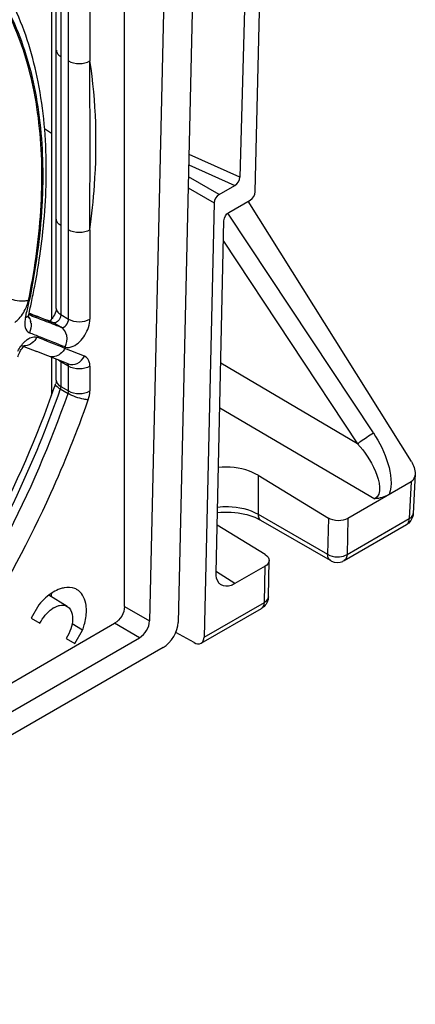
# Model space of a CAD drawing. Header units: inches. Extents: x 0 to 82.7, y 0 to 58.5.
# Tile 50 of 66: x 78.146 to 78.712, y 15.478 to 16.888. Entities that reach past the tile are written whole.
import ezdxf

# ---------------------------------------------------------------- set-up
doc = ezdxf.new("R2010")
doc.units = ezdxf.units.IN
doc.header["$LTSCALE"] = 4.547244
doc.header["$MEASUREMENT"] = 0
doc.layers.get('0').update_dxf_attribs({"linetype": 'CONTINUOUS'})

msp = doc.modelspace()

# ---------------------------------------------------------------- linework, layer by layer
at = {"color": 7, "linetype": 'CONTINUOUS'}
for p, q in [((78.4051, 17.4363), (78.3727, 16.0246)), ((78.3627, 17.3861), (78.3315, 16.0266)), ((78.2956, 16.0474), (78.2956, 17.3629)), ((78.1912, 17.0855), (78.1912, 16.4588)), ((78.198, 16.4742), (78.198, 17.0744)), ((78.2044, 17.0655), (78.2044, 16.4653)), ((78.2155, 16.4589), (78.2155, 17.0591)), ((78.2461, 17.0591), (78.2461, 16.8287)), ((78.4831, 16.6414), (78.4903, 16.962)), ((78.468, 16.9237), (78.4611, 16.6622)), ((78.181, 16.732), (78.1912, 16.7251)), ((78.4611, 16.6622), (78.3881, 16.6947)), ((78.3877, 16.6796), (78.4539, 16.6502)), ((78.1786, 16.6646), (78.1774, 16.6637)), ((78.4312, 16.6372), (78.3873, 16.6625)), ((78.387, 16.6467), (78.4241, 16.6252)), ((78.4312, 16.6372), (78.4539, 16.6502)), ((78.4241, 16.6252), (78.4096, 16.0033)), ((78.4453, 16.6117), (78.4759, 16.6294)), ((78.7067, 16.255), (78.4729, 16.6276)), ((78.6522, 16.2958), (78.4437, 16.6107)), ((78.4268, 16.0958), (78.4382, 16.5998)), ((78.2461, 16.5865), (78.2461, 16.4589)), ((78.4375, 16.5705), (78.6296, 16.2805)), ((78.1582, 16.4642), (78.1585, 16.465)), ((78.1586, 16.4671), (78.1643, 16.465)), ((78.1624, 16.4659), (78.159, 16.4672)), ((78.1643, 16.465), (78.1701, 16.4628)), ((78.1802, 16.459), (78.1742, 16.4613)), ((78.1863, 16.4567), (78.1802, 16.459)), ((78.1818, 16.4582), (78.1878, 16.4559)), ((78.1881, 16.4559), (78.1863, 16.4567)), ((78.1878, 16.4559), (78.1905, 16.4549)), ((78.1906, 16.455), (78.1881, 16.4559)), ((78.1905, 16.4549), (78.1938, 16.4535)), ((78.1919, 16.4545), (78.1906, 16.455)), ((78.1919, 16.4545), (78.1939, 16.4535)), ((78.2044, 16.4653), (78.2043, 16.4639)), ((78.2044, 16.4653), (78.2155, 16.4589)), ((78.205, 16.4471), (78.1938, 16.4535)), ((78.1563, 16.4295), (78.1588, 16.4311)), ((78.1514, 16.4195), (78.1702, 16.4123)), ((78.2152, 16.3947), (78.1702, 16.4123)), ((78.2103, 16.417), (78.2108, 16.4189)), ((78.2384, 16.406), (78.2103, 16.417)), ((78.1912, 16.4041), (78.1912, 16.3501)), ((78.198, 16.3714), (78.198, 16.4014)), ((78.204, 16.3989), (78.2037, 16.3979)), ((78.2155, 16.3913), (78.2044, 16.3977)), ((78.2044, 16.3977), (78.2044, 16.3625)), ((78.2155, 16.3561), (78.2155, 16.3913)), ((78.2461, 16.3913), (78.2461, 16.3561)), ((78.6296, 16.2805), (78.4335, 16.3956)), ((78.2025, 16.3637), (78.2044, 16.3625)), ((78.2037, 16.3588), (78.2148, 16.3523)), ((78.2044, 16.3625), (78.2155, 16.3561)), ((78.4321, 16.3319), (78.6542, 16.2015)), ((78.487, 16.2352), (78.5878, 16.174)), ((78.487, 16.2352), (78.487, 16.1796)), ((78.712, 16.2372), (78.7094, 16.1807)), ((78.7061, 16.2257), (78.6156, 16.1735)), ((78.7061, 16.2257), (78.7037, 16.1732)), ((78.487, 16.1796), (78.5866, 16.1221)), ((78.5878, 16.174), (78.5866, 16.1221)), ((78.6156, 16.1735), (78.6145, 16.1216)), ((78.6145, 16.1216), (78.7037, 16.1732)), ((78.7037, 16.1732), (78.7054, 16.1742)), ((78.4973, 16.1217), (78.4283, 16.1637)), ((78.5907, 16.113), (78.491, 16.1706)), ((78.6104, 16.113), (78.6996, 16.1646)), ((78.6125, 16.1207), (78.6145, 16.1216)), ((78.4973, 16.1052), (78.4539, 16.0801)), ((78.4961, 16.0533), (78.4973, 16.1052)), ((78.5019, 16.0613), (78.5031, 16.1132)), ((78.4539, 16.0801), (78.4274, 16.0968)), ((78.2137, 16.0474), (78.1872, 16.0634)), ((78.173, 16.0498), (78.162, 16.0307)), ((78.1946, 16.0456), (78.1984, 16.0475)), ((78.2956, 16.0474), (78.3315, 16.0266)), ((78.4096, 16.0033), (78.4961, 16.0533)), ((78.4961, 16.0533), (78.4978, 16.0545)), ((78.4054, 15.9947), (78.4921, 16.0447)), ((77.9592, 15.8371), (78.2816, 16.0233)), ((78.162, 16.0307), (78.1745, 16.0234)), ((78.2357, 16.0136), (78.2205, 16.0224)), ((78.3172, 16.0027), (78.2816, 16.0233)), ((78.2247, 15.9945), (78.2357, 16.0136)), ((78.3954, 15.9956), (78.3692, 16.0102)), ((78.3512, 15.9887), (76.7783, 15.0806)), ((76.8139, 15.1348), (78.3172, 16.0027)), ((78.2121, 16.0017), (78.2247, 15.9945))]:
    msp.add_line(p, q, dxfattribs=at)
for points in [[(78.1579, 16.461), (78.158, 16.461), (78.158, 16.4607), (78.158, 16.4608), (78.158, 16.4611), (78.158, 16.4618), (78.1581, 16.4628), (78.1583, 16.4641), (78.1585, 16.465)], [(78.1428, 16.4048), (78.1432, 16.406), (78.1438, 16.4079), (78.1447, 16.4098), (78.1457, 16.4117)], [(78.1457, 16.4117), (78.1468, 16.4137), (78.1479, 16.4154), (78.1491, 16.417), (78.1502, 16.4183), (78.1512, 16.4193)], [(78.1512, 16.4193), (78.152, 16.4201), (78.1523, 16.4203)], [(78.2043, 16.3613), (78.2043, 16.3609), (78.2042, 16.3605), (78.2041, 16.3601), (78.204, 16.3596), (78.2038, 16.3592), (78.2037, 16.3588)], [(78.2044, 16.3625), (78.2044, 16.3621), (78.2044, 16.3617), (78.2043, 16.3613)], [(78.2148, 16.3523), (78.215, 16.3528), (78.2151, 16.3532), (78.2152, 16.3536), (78.2153, 16.3541), (78.2154, 16.3545), (78.2154, 16.3549), (78.2155, 16.3553), (78.2155, 16.3557), (78.2155, 16.3561)]]:
    msp.add_lwpolyline(points, dxfattribs=at)
for centre, radius, start, end in [((27.4678, 16.7076), 50.7785, 359.86337, 0.13663), ((77.4211, 16.6726), 0.7626, 359.3999, 0.3276), ((77.1405, 16.7014), 1.045, 348.0672, 349.3776), ((78.1009, 16.4988), 0.0587, 335.79, 343.6521), ((77.1218, 16.7005), 1.0595, 347.1984, 348.2512), ((78.103, 16.4982), 0.0565, 343.6185, 347.7171), ((77.1123, 16.7074), 1.0739, 346.9564, 348.0683), ((78.2032, 16.4504), 0.0504, 167.4913, 171.725), ((77.1028, 16.7048), 1.079, 346.9584, 347.2009), ((77.0155, 13.4208), 3.2516, 69.2082, 69.4202), ((78.1399, 16.4502), 0.022, 6.9709, 13.8921), ((76.8586, 13.0523), 3.6541, 68.8966, 69.095), ((76.9384, 13.218), 3.4686, 69.004, 69.2074), ((76.8259, 12.9612), 3.7507, 68.8071, 68.9995), ((76.82, 12.9096), 3.7989, 68.6197, 69.0036), ((76.8898, 13.1536), 3.5223, 68.5907, 68.8717), ((78.1475, 16.444), 0.0252, 327.5286, 333.8271), ((76.5619, 12.3119), 4.4237, 68.1224, 68.6815), ((76.4033, 11.9135), 4.8544, 68.1441, 68.5876), ((78.1519, 16.4361), 0.0158, 258.7414, 267.9482), ((76.762, 16.8661), 1.5196, 340.618, 340.7791), ((78.7028, 16.181), 0.00662, 347.0262, 357.3551), ((78.6898, 16.1815), 0.0196, 300.0072, 305.3842), ((78.6005, 16.13), 0.0196, 240.003, 245.5098), ((78.6006, 16.13), 0.0196, 293.4755, 299.9819), ((78.1188, 16.0699), 0.0727, 353.0928, 354.9402), ((78.1231, 16.0695), 0.0684, 354.934, 357.3364), ((78.2164, 16.0525), 0.0222, 61.2199, 68.1319), ((78.2137, 16.0127), 0.038, 120.0623, 124.6453), ((78.4823, 16.0617), 0.0196, 300.0182, 306.666)]:
    msp.add_arc(centre, radius, start, end, dxfattribs=at)
for centre, major_axis, ratio, start_param, end_param in [((78.4541, 16.6582), (0.00522, 0.00842), 0.56109, -2.33351, -0.765302), ((78.3518, 16.0125), (0.0153, 0.0252), 0.562212, -2.34331, -0.77279)]:
    msp.add_ellipse(centre, major_axis=major_axis, ratio=ratio, start_param=start_param, end_param=end_param, dxfattribs=at)
for points, knots in [([(78.1837, 16.6769), (78.1834, 16.7176), (78.1768, 16.7954), (78.1443, 16.9027), (78.0897, 16.9908), (78.0383, 17.0336), (78.0108, 17.0495)], [0, 0, 0, 0, 0.284729, 0.54229, 0.777509, 1, 1, 1, 1]), ([(78.1774, 16.6637), (78.1774, 16.7042), (78.1711, 16.7812), (78.1391, 16.8867), (78.0853, 16.9716), (78.0348, 17.0116), (78.008, 17.026)], [0, 0, 0, 0, 0.290405, 0.549455, 0.782129, 1, 1, 1, 1]), ([(78.0116, 17.0262), (78.0381, 17.0116), (78.0878, 16.9713), (78.1409, 16.8865), (78.1725, 16.7815), (78.1786, 16.7049), (78.1786, 16.6646)], [0, 0, 0, 0, 0.217815, 0.450675, 0.709817, 1, 1, 1, 1]), ([(78.1981, 16.8439), (78.1981, 16.8413), (78.2004, 16.8377), (78.2034, 16.8356), (78.2044, 16.8351)], [0, 0, 0, 0, 0.705131, 1, 1, 1, 1]), ([(78.2461, 16.5865), (78.249, 16.6078), (78.2573, 16.6882), (78.2554, 16.77), (78.2461, 16.8287)], [0, 0, 0, 0, 0.265593, 1, 1, 1, 1]), ([(78.1583, 16.4862), (78.1614, 16.5014), (78.1721, 16.56), (78.1774, 16.6196), (78.1774, 16.6637)], [0, 0, 0, 0, 0.260478, 1, 1, 1, 1]), ([(78.1786, 16.6645), (78.1786, 16.6501), (78.1768, 16.5898), (78.1684, 16.5297), (78.1591, 16.4848)], [0, 0, 0, 0, 0.239305, 1, 1, 1, 1]), ([(78.1677, 16.5088), (78.1702, 16.5221), (78.1788, 16.5736), (78.1832, 16.6258), (78.1836, 16.6646)], [0, 0, 0, 0, 0.258599, 1, 1, 1, 1]), ([(78.2044, 16.5929), (78.2034, 16.5935), (78.2004, 16.5955), (78.1981, 16.5991), (78.1981, 16.6018)], [0, 0, 0, 0, 0.294934, 1, 1, 1, 1]), ([(78.1269, 16.4908), (78.1342, 16.4866), (78.1454, 16.4839), (78.1561, 16.4855), (78.1583, 16.4862)], [0, 0, 0, 0, 0.785207, 1, 1, 1, 1]), ([(78.1384, 16.4542), (78.14, 16.4553), (78.1467, 16.4609), (78.1517, 16.4685), (78.1545, 16.4747)], [0, 0, 0, 0, 0.221498, 1, 1, 1, 1]), ([(78.198, 16.4742), (78.198, 16.4735), (78.1976, 16.4696), (78.1959, 16.4658), (78.1942, 16.4629)], [0, 0, 0, 0, 0.159046, 1, 1, 1, 1]), ([(78.198, 16.4742), (78.198, 16.4715), (78.2004, 16.4679), (78.2034, 16.4659), (78.2044, 16.4653)], [0, 0, 0, 0, 0.705034, 1, 1, 1, 1]), ([(78.1942, 16.4629), (78.1929, 16.4608), (78.191, 16.4583), (78.1886, 16.4563), (78.1882, 16.4559)], [0, 0, 0, 0, 0.804351, 1, 1, 1, 1]), ([(78.2043, 16.4639), (78.2036, 16.4597), (78.2004, 16.4539), (78.1948, 16.4532), (78.1938, 16.4535)], [0, 0, 0, 0, 0.808438, 1, 1, 1, 1]), ([(78.2108, 16.4189), (78.2143, 16.4177), (78.2268, 16.4202), (78.2403, 16.4354), (78.2461, 16.4509), (78.2461, 16.4589)], [0, 0, 0, 0, 0.191089, 0.588974, 1, 1, 1, 1]), ([(78.1529, 16.4512), (78.1529, 16.4497), (78.1534, 16.4451), (78.1564, 16.4404), (78.1594, 16.4392)], [0, 0, 0, 0, 0.304555, 1, 1, 1, 1]), ([(78.2108, 16.4189), (78.2128, 16.424), (78.2152, 16.4346), (78.2091, 16.4447), (78.205, 16.4471)], [0, 0, 0, 0, 0.534471, 1, 1, 1, 1]), ([(78.1428, 16.4129), (78.1454, 16.4178), (78.1496, 16.4238), (78.155, 16.4285), (78.1563, 16.4295)], [0, 0, 0, 0, 0.771336, 1, 1, 1, 1]), ([(78.1588, 16.4311), (78.1598, 16.4317), (78.1632, 16.4334), (78.1675, 16.4339), (78.1701, 16.4329)], [0, 0, 0, 0, 0.291898, 1, 1, 1, 1]), ([(78.2103, 16.417), (78.2093, 16.4152), (78.2052, 16.4089), (78.1974, 16.4045), (78.1919, 16.4047)], [0, 0, 0, 0, 0.273517, 1, 1, 1, 1]), ([(78.2044, 16.3977), (78.2038, 16.3981), (78.2026, 16.3988), (78.2015, 16.3998), (78.201, 16.4002)], [0, 0, 0, 0, 0.516618, 1, 1, 1, 1]), ([(78.2152, 16.3947), (78.2192, 16.3931), (78.2296, 16.3942), (78.2361, 16.4016), (78.2384, 16.406)], [0, 0, 0, 0, 0.465819, 1, 1, 1, 1]), ([(78.2461, 16.3913), (78.2461, 16.393), (78.2458, 16.3986), (78.2421, 16.4045), (78.2384, 16.406)], [0, 0, 0, 0, 0.299965, 1, 1, 1, 1]), ([(78.2155, 16.3913), (78.2155, 16.3921), (78.2159, 16.3938), (78.2141, 16.3949), (78.2135, 16.3947)], [0, 0, 0, 0, 0.583063, 1, 1, 1, 1]), ([(78.198, 16.3714), (78.198, 16.3711), (78.1981, 16.3693), (78.1974, 16.3675), (78.1967, 16.3662)], [0, 0, 0, 0, 0.143018, 1, 1, 1, 1]), ([(77.896, 15.8423), (77.9284, 15.8801), (78.0512, 16.0388), (78.1455, 16.2197), (78.1955, 16.3618)], [0, 0, 0, 0, 0.248476, 1, 1, 1, 1]), ([(78.2037, 16.3588), (78.1872, 16.3113), (78.1111, 16.1238), (78.0006, 15.9501), (77.9013, 15.835)], [0, 0, 0, 0, 0.248422, 1, 1, 1, 1]), ([(78.2037, 16.3588), (78.2026, 16.3594), (78.2001, 16.361), (78.1962, 16.3639), (78.1969, 16.3658)], [0, 0, 0, 0, 0.377368, 1, 1, 1, 1]), ([(77.9125, 15.8286), (77.9453, 15.8667), (78.0696, 16.0263), (78.1648, 16.2088), (78.2148, 16.3523)], [0, 0, 0, 0, 0.248421, 1, 1, 1, 1]), ([(77.9592, 15.8371), (78.0519, 15.95), (78.1555, 16.1178), (78.228, 16.298), (78.2438, 16.3434)], [0, 0, 0, 0, 0.752126, 1, 1, 1, 1]), ([(78.2438, 16.3434), (78.2417, 16.3435), (78.2316, 16.3449), (78.2218, 16.3483), (78.2148, 16.3523)], [0, 0, 0, 0, 0.211238, 1, 1, 1, 1]), ([(78.6296, 16.2805), (78.6311, 16.2817), (78.6384, 16.2871), (78.646, 16.2921), (78.6522, 16.2958)], [0, 0, 0, 0, 0.205125, 1, 1, 1, 1]), ([(78.6522, 16.2958), (78.6611, 16.2824), (78.675, 16.2548), (78.6797, 16.2215), (78.6746, 16.2075)], [0, 0, 0, 0, 0.520626, 1, 1, 1, 1]), ([(78.6296, 16.2805), (78.6397, 16.2684), (78.6551, 16.2489), (78.6655, 16.208), (78.6542, 16.2015)], [0, 0, 0, 0, 0.546623, 1, 1, 1, 1]), ([(78.487, 16.2352), (78.4831, 16.2376), (78.4654, 16.2458), (78.4451, 16.248), (78.4302, 16.2466)], [0, 0, 0, 0, 0.230244, 1, 1, 1, 1]), ([(78.4289, 16.1897), (78.4341, 16.1903), (78.4538, 16.1911), (78.4743, 16.1869), (78.487, 16.1796)], [0, 0, 0, 0, 0.264475, 1, 1, 1, 1]), ([(78.4799, 16.1757), (78.4761, 16.1771), (78.4595, 16.1819), (78.4418, 16.1828), (78.4287, 16.1814)], [0, 0, 0, 0, 0.23404, 1, 1, 1, 1]), ([(78.434, 16.0783), (78.4328, 16.0791), (78.4279, 16.0835), (78.4267, 16.0907), (78.4268, 16.0958)], [0, 0, 0, 0, 0.219468, 1, 1, 1, 1]), ([(78.2247, 16.0731), (78.2199, 16.075), (78.2122, 16.0752), (78.2053, 16.0732), (78.2034, 16.0725)], [0, 0, 0, 0, 0.722124, 1, 1, 1, 1]), ([(78.4539, 16.0801), (78.4521, 16.0791), (78.4461, 16.0761), (78.4381, 16.0758), (78.434, 16.0783)], [0, 0, 0, 0, 0.298912, 1, 1, 1, 1]), ([(78.2411, 16.0416), (78.2411, 16.045), (78.2403, 16.0563), (78.2341, 16.0681), (78.2271, 16.0719)], [0, 0, 0, 0, 0.295902, 1, 1, 1, 1]), ([(78.1984, 16.0475), (78.1997, 16.0481), (78.2047, 16.0497), (78.2105, 16.0493), (78.2137, 16.0474)], [0, 0, 0, 0, 0.286165, 1, 1, 1, 1]), ([(78.2137, 16.0474), (78.2157, 16.0462), (78.2236, 16.0374), (78.2216, 16.0239), (78.2187, 16.0154)], [0, 0, 0, 0, 0.200575, 1, 1, 1, 1]), ([(78.2357, 16.0136), (78.2366, 16.016), (78.2395, 16.0251), (78.2411, 16.0346), (78.2411, 16.0416)], [0, 0, 0, 0, 0.265715, 1, 1, 1, 1])]:
    msp.add_open_spline(points, degree=3, knots=knots, dxfattribs=at)
for points in [[(78.2155, 16.8287), (78.2244, 16.8236), (78.2373, 16.8236), (78.2462, 16.8287)], [(78.4759, 16.6294), (78.4799, 16.6317), (78.4829, 16.6366), (78.483, 16.6411)], [(78.4312, 16.6372), (78.4272, 16.6348), (78.4242, 16.6299), (78.4241, 16.6252)], [(78.4382, 16.5998), (78.4383, 16.6044), (78.4413, 16.6094), (78.4453, 16.6117)], [(78.2462, 16.5865), (78.2373, 16.5814), (78.2244, 16.5814), (78.2155, 16.5865)], [(78.1533, 16.4577), (78.1529, 16.4555), (78.1528, 16.4533), (78.1529, 16.4512)], [(78.1539, 16.4614), (78.1556, 16.4619), (78.1574, 16.4627), (78.1582, 16.4642)], [(78.1581, 16.4624), (78.1596, 16.4604), (78.1607, 16.458), (78.1613, 16.4555)], [(78.205, 16.4471), (78.2099, 16.4452), (78.2155, 16.4536), (78.2155, 16.4589)], [(78.2155, 16.4589), (78.2244, 16.4538), (78.2373, 16.4538), (78.2461, 16.4589)], [(78.1618, 16.4529), (78.1623, 16.4483), (78.1614, 16.4434), (78.1594, 16.4392)], [(78.1688, 16.4305), (78.1652, 16.4248), (78.1581, 16.4201), (78.1514, 16.4204)], [(78.1919, 16.4047), (78.1903, 16.4048), (78.1886, 16.4051), (78.1871, 16.4057)], [(78.2461, 16.3913), (78.2373, 16.3862), (78.2244, 16.3862), (78.2155, 16.3913)], [(78.198, 16.3714), (78.198, 16.3684), (78.2002, 16.3655), (78.2025, 16.3637)], [(78.2155, 16.3561), (78.2244, 16.351), (78.2373, 16.351), (78.2461, 16.3561)], [(78.2438, 16.3434), (78.2452, 16.3475), (78.2461, 16.3518), (78.2461, 16.3561)], [(78.7067, 16.255), (78.71, 16.2497), (78.7123, 16.2433), (78.712, 16.2371)], [(78.712, 16.2371), (78.7118, 16.2328), (78.7098, 16.2279), (78.7061, 16.2257)], [(78.6746, 16.2075), (78.6684, 16.204), (78.6612, 16.2021), (78.6542, 16.2015)], [(78.491, 16.1706), (78.4875, 16.1726), (78.4838, 16.1743), (78.4799, 16.1757)], [(78.487, 16.1796), (78.487, 16.1763), (78.4882, 16.1722), (78.491, 16.1706)], [(78.6156, 16.1735), (78.6076, 16.1689), (78.5957, 16.1691), (78.5878, 16.174)], [(78.6996, 16.1646), (78.7024, 16.1661), (78.7036, 16.17), (78.7037, 16.1732)], [(78.7094, 16.1807), (78.7092, 16.175), (78.7058, 16.1689), (78.7011, 16.1655)], [(78.7054, 16.1742), (78.7072, 16.1755), (78.7088, 16.1774), (78.7093, 16.1795)], [(78.4973, 16.1217), (78.5003, 16.1199), (78.5032, 16.1167), (78.5031, 16.1132)], [(78.5907, 16.113), (78.5878, 16.1147), (78.5866, 16.1188), (78.5866, 16.1221)], [(78.5866, 16.1221), (78.5907, 16.1196), (78.5957, 16.1185), (78.6005, 16.1184)], [(78.6005, 16.1184), (78.6046, 16.1184), (78.6088, 16.119), (78.6125, 16.1207)], [(78.6145, 16.1216), (78.6144, 16.1185), (78.6131, 16.1146), (78.6104, 16.113)], [(78.5031, 16.1132), (78.503, 16.1099), (78.5002, 16.1069), (78.4973, 16.1052)], [(78.5924, 16.1122), (78.5972, 16.11), (78.6035, 16.1099), (78.6084, 16.112)], [(78.1934, 16.0677), (78.1857, 16.063), (78.1789, 16.0567), (78.173, 16.0498)], [(78.2034, 16.0725), (78.1999, 16.0713), (78.1966, 16.0696), (78.1934, 16.0677)], [(78.5019, 16.0613), (78.5018, 16.0556), (78.4986, 16.0494), (78.494, 16.046)], [(78.4978, 16.0545), (78.5, 16.0561), (78.5018, 16.0587), (78.5019, 16.0613)], [(78.2956, 16.0474), (78.2956, 16.0381), (78.2897, 16.0279), (78.2816, 16.0233)], [(78.4921, 16.0447), (78.4948, 16.0463), (78.4961, 16.0502), (78.4961, 16.0533)], [(78.1745, 16.0234), (78.1787, 16.0314), (78.1847, 16.0389), (78.1921, 16.044)], [(78.3172, 16.0027), (78.3253, 16.0074), (78.3313, 16.0174), (78.3315, 16.0266)], [(78.2187, 16.0154), (78.2171, 16.0106), (78.2148, 16.006), (78.2121, 16.0017)], [(78.4054, 15.9947), (78.4082, 15.9963), (78.4095, 16.0001), (78.4096, 16.0033)], [(78.3954, 15.9956), (78.3983, 15.9939), (78.4025, 15.993), (78.4054, 15.9947)]]:
    msp.add_open_spline(points, degree=3, dxfattribs=at)

doc.saveas('drawing.dxf')
